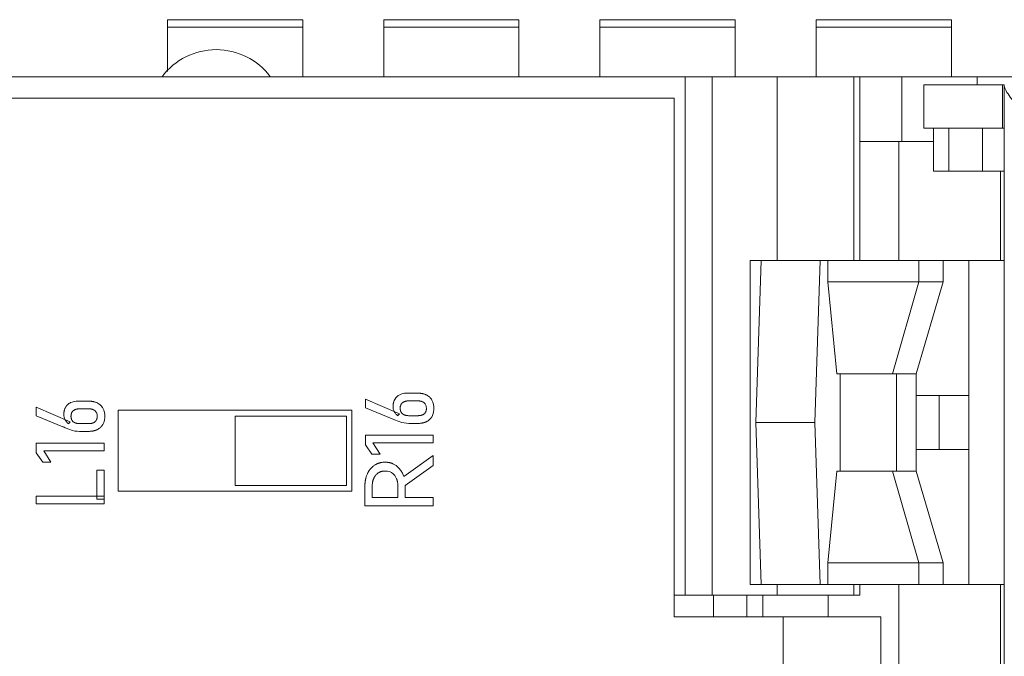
# Model space of a CAD drawing. Header units: millimetres. Extents: x 0 to 427, y 0 to 299.
# Tile 25 of 38: x 116 to 135, y 242 to 253. Entities that reach past the tile are written whole.
import ezdxf

# ---------------------------------------------------------------- set-up
doc = ezdxf.new("R2010")
doc.units = ezdxf.units.MM
doc.header["$LTSCALE"] = 23.1
doc.header["$MEASUREMENT"] = 0
doc.layers.get('0').update_dxf_attribs({"lineweight": 18})
for name, color, linetype, lineweight in [('1_12_1_1', 7, 'Continuous', 18), ('1_14_1_1', 7, 'Continuous', 18), ('1_27', 7, 'Continuous', 18), ('1_42_1_1', 7, 'Continuous', 18), ('1_44_1_1', 7, 'Continuous', 18), ('1_6', 7, 'Continuous', 18)]:
    doc.layers.add(name, color=color, linetype=linetype, lineweight=lineweight)

msp = doc.modelspace()

# ---------------------------------------------------------------- linework, layer by layer
at = {"color": 7, "linetype": 'Continuous', "lineweight": 0}
for p, q in [((108.338, 252.369), (207.338, 252.369)), ((128.711, 242.769), (128.711, 252.369)), ((129.211, 242.769), (129.211, 252.369)), ((130.418, 248.969), (130.418, 252.369)), ((131.836, 248.969), (131.836, 252.369)), ((131.947, 252.369), (131.947, 248.969)), ((132.725, 251.169), (132.725, 252.369)), ((134.116, 252.219), (134.116, 252.369)), ((108.338, 251.969), (128.511, 251.969)), ((128.511, 242.369), (128.511, 251.969)), ((131.947, 251.169), (133.305, 251.169)), ((132.667, 251.169), (132.667, 248.969)), ((130.418, 242.769), (130.418, 242.969)), ((131.836, 242.769), (131.836, 242.969)), ((131.947, 242.969), (131.947, 242.769)), ((132.667, 242.969), (132.667, 236.469)), ((128.511, 242.769), (131.947, 242.769)), ((129.238, 242.769), (129.238, 242.369)), ((129.855, 242.769), (129.855, 242.369)), ((130.151, 242.369), (130.151, 242.769)), ((131.359, 242.369), (131.359, 242.769)), ((128.511, 242.369), (132.334, 242.369)), ((130.527, 242.369), (130.527, 236.669)), ((132.334, 236.669), (132.334, 242.369))]:
    msp.add_line(p, q, dxfattribs=at)
at = {"color": 32, "linetype": 'Continuous', "lineweight": 0, "true_color": 0xcd6928}
for p, q in [((123.759, 246.511), (123.58, 246.511)), ((117.668, 246.364), (117.489, 246.364)), ((123.426, 246.131), (122.801, 246.398)), ((122.801, 246.398), (122.801, 246.24)), ((123.596, 246.367), (123.771, 246.367)), ((116.71, 246.25), (116.71, 246.093)), ((117.335, 245.983), (116.71, 246.25)), ((116.71, 246.093), (117.201, 245.889)), ((117.387, 246.18), (117.388, 246.181)), ((117.388, 246.181), (117.389, 246.181)), ((117.389, 246.182), (117.39, 246.183)), ((117.389, 246.181), (117.389, 246.182)), ((117.39, 246.183), (117.39, 246.183)), ((117.39, 246.183), (117.391, 246.183)), ((117.391, 246.183), (117.391, 246.184)), ((117.391, 246.184), (117.392, 246.184)), ((117.392, 246.184), (117.392, 246.184)), ((117.505, 246.22), (117.68, 246.22)), ((118.225, 246.196), (118.225, 244.696)), ((122.548, 246.196), (118.225, 246.196)), ((120.387, 244.804), (120.387, 246.088)), ((120.387, 246.088), (122.448, 246.088)), ((122.448, 246.088), (122.448, 244.804)), ((122.548, 244.696), (122.548, 246.196)), ((122.801, 246.24), (123.292, 246.037)), ((123.331, 246.171), (123.332, 246.169)), ((123.395, 246.093), (123.426, 246.131)), ((123.484, 246.129), (123.483, 246.13)), ((123.483, 246.13), (123.483, 246.13)), ((123.485, 246.129), (123.484, 246.129)), ((123.484, 246.129), (123.484, 246.129)), ((123.485, 246.128), (123.485, 246.129)), ((123.486, 246.128), (123.485, 246.128)), ((123.487, 246.127), (123.486, 246.128)), ((123.487, 246.126), (123.487, 246.127)), ((123.772, 246.094), (123.597, 246.094)), ((117.304, 245.945), (117.335, 245.983)), ((117.394, 245.981), (117.393, 245.982)), ((117.393, 245.982), (117.393, 245.982)), ((117.395, 245.98), (117.394, 245.981)), ((117.394, 245.981), (117.394, 245.981)), ((117.396, 245.98), (117.395, 245.98)), ((117.396, 245.979), (117.396, 245.98)), ((117.397, 245.979), (117.396, 245.979)), ((117.398, 245.978), (117.397, 245.979)), ((117.399, 245.978), (117.398, 245.978)), ((117.681, 245.947), (117.506, 245.947)), ((123.292, 246.037), (123.314, 246.027)), ((123.335, 246.018), (123.471, 245.967)), ((123.471, 245.967), (123.601, 245.951)), ((123.601, 245.951), (123.763, 245.951)), ((117.223, 245.88), (117.245, 245.871)), ((117.245, 245.871), (117.38, 245.82)), ((117.511, 245.803), (117.673, 245.803)), ((122.801, 245.733), (122.801, 245.556)), ((124.053, 245.733), (122.801, 245.733)), ((124.053, 245.589), (124.053, 245.733)), ((116.71, 245.586), (116.71, 245.409)), ((117.963, 245.586), (116.71, 245.586)), ((117.963, 245.442), (117.963, 245.586)), ((122.801, 245.556), (122.919, 245.379)), ((123.069, 245.379), (122.938, 245.589)), ((122.938, 245.589), (124.053, 245.589)), ((116.71, 245.409), (116.829, 245.232)), ((116.978, 245.232), (116.847, 245.442)), ((116.847, 245.442), (117.963, 245.442)), ((122.919, 245.379), (123.069, 245.379)), ((124.054, 245.359), (123.509, 244.967)), ((124.054, 245.171), (124.054, 245.359)), ((116.829, 245.232), (116.978, 245.232)), ((117.828, 245.084), (117.828, 244.551)), ((117.963, 245.084), (117.828, 245.084)), ((117.963, 244.463), (117.963, 245.084)), ((123.535, 244.804), (124.054, 245.171)), ((118.225, 244.696), (122.548, 244.696)), ((122.448, 244.804), (120.387, 244.804)), ((122.789, 244.789), (122.789, 244.424)), ((122.923, 244.577), (122.923, 244.77)), ((123.4, 244.77), (123.4, 244.577)), ((123.535, 244.577), (123.535, 244.804)), ((116.71, 244.607), (116.71, 244.463)), ((117.963, 244.607), (116.71, 244.607)), ((116.71, 244.463), (117.963, 244.463)), ((117.828, 244.551), (117.963, 244.551)), ((123.4, 244.577), (122.923, 244.577)), ((124.054, 244.577), (123.535, 244.577)), ((124.054, 244.424), (124.054, 244.577)), ((122.789, 244.424), (124.054, 244.424))]:
    msp.add_line(p, q, dxfattribs=at)
for points in [[(123.434, 246.482), (123.405, 246.466), (123.38, 246.446), (123.359, 246.422), (123.341, 246.396)], [(123.58, 246.511), (123.524, 246.508), (123.475, 246.498), (123.434, 246.482)], [(117.489, 246.364), (117.447, 246.362), (117.41, 246.357), (117.374, 246.347), (117.343, 246.335)], [(124.031, 246.079), (124.048, 246.117), (124.06, 246.159), (124.066, 246.206), (124.066, 246.256), (124.06, 246.302), (124.048, 246.344), (124.03, 246.382)], [(117.351, 246.083), (117.352, 246.093), (117.352, 246.102), (117.353, 246.11), (117.355, 246.118), (117.356, 246.124), (117.358, 246.13), (117.359, 246.135), (117.361, 246.14), (117.363, 246.144), (117.364, 246.148), (117.366, 246.151), (117.367, 246.154), (117.369, 246.157), (117.37, 246.159), (117.372, 246.161), (117.373, 246.163), (117.374, 246.165), (117.375, 246.166), (117.376, 246.168), (117.378, 246.169), (117.379, 246.17), (117.379, 246.172), (117.38, 246.173), (117.381, 246.174), (117.382, 246.175), (117.383, 246.175), (117.384, 246.176), (117.384, 246.177), (117.385, 246.177), (117.385, 246.178), (117.386, 246.179), (117.386, 246.179), (117.387, 246.179), (117.387, 246.18), (117.387, 246.18)], [(117.94, 245.932), (117.957, 245.97), (117.969, 246.012), (117.975, 246.059), (117.975, 246.108), (117.969, 246.155), (117.957, 246.197), (117.94, 246.235)], [(123.332, 246.169), (123.338, 246.157), (123.346, 246.146), (123.354, 246.134), (123.363, 246.123), (123.373, 246.113), (123.383, 246.102), (123.395, 246.093)], [(123.597, 246.094), (123.586, 246.095), (123.576, 246.095), (123.567, 246.096), (123.559, 246.097), (123.552, 246.098), (123.546, 246.1), (123.54, 246.101), (123.535, 246.103), (123.53, 246.104), (123.526, 246.106), (123.522, 246.107), (123.518, 246.108), (123.515, 246.11), (123.513, 246.111), (123.51, 246.112), (123.508, 246.113), (123.506, 246.114), (123.504, 246.116), (123.502, 246.117), (123.5, 246.117), (123.499, 246.118), (123.498, 246.119), (123.496, 246.12), (123.495, 246.121), (123.494, 246.121), (123.493, 246.122), (123.493, 246.123), (123.492, 246.123), (123.491, 246.124), (123.49, 246.124), (123.49, 246.125), (123.489, 246.125), (123.488, 246.126), (123.488, 246.126), (123.487, 246.126)], [(117.393, 245.982), (117.392, 245.983), (117.392, 245.983)], [(117.506, 245.947), (117.496, 245.947), (117.487, 245.948), (117.478, 245.948), (117.47, 245.949), (117.463, 245.951), (117.457, 245.952), (117.451, 245.953), (117.446, 245.954), (117.442, 245.956), (117.438, 245.957), (117.434, 245.959), (117.431, 245.96), (117.427, 245.961), (117.425, 245.962), (117.422, 245.963), (117.42, 245.965), (117.418, 245.966), (117.416, 245.967), (117.414, 245.968), (117.412, 245.969), (117.411, 245.97), (117.409, 245.971), (117.408, 245.971), (117.406, 245.972), (117.405, 245.973), (117.404, 245.974), (117.403, 245.974), (117.402, 245.975), (117.401, 245.976), (117.401, 245.976), (117.4, 245.977), (117.4, 245.977), (117.399, 245.977), (117.399, 245.978)], [(117.38, 245.82), (117.422, 245.81), (117.466, 245.805), (117.511, 245.803)], [(123.164, 245.07), (123.206, 245.067), (123.244, 245.058), (123.278, 245.042), (123.309, 245.02), (123.336, 244.994)], [(123.509, 244.967), (123.485, 245.028), (123.455, 245.08), (123.419, 245.125), (123.379, 245.162)]]:
    msp.add_lwpolyline(points, dxfattribs=at)
at = {"color": 7, "linetype": 'Continuous', "lineweight": 0}
msp.add_arc((120.038, 251.619), 1.25, 36.8699, 143.1301, dxfattribs=at)
at = {"color": 32, "linetype": 'Continuous', "lineweight": 0, "true_color": 0xcd6928}
for centre, radius, start, end in [((117.447, 246.127), 0.231, 206.5586, 207.031), ((123.518, 246.458), 0.477, 244.694, 247.4813), ((117.101, 245.623), 0.285, 64.4591, 69.2695)]:
    msp.add_arc(centre, radius, start, end, dxfattribs=at)
for points, knots in [([(123.925, 246.478), (123.919, 246.481), (123.908, 246.486), (123.889, 246.493), (123.873, 246.498), (123.859, 246.501), (123.849, 246.503), (123.838, 246.505), (123.828, 246.507), (123.817, 246.508), (123.807, 246.509), (123.8, 246.51), (123.794, 246.51), (123.788, 246.51), (123.784, 246.511), (123.78, 246.511), (123.777, 246.511), (123.774, 246.511), (123.771, 246.511), (123.768, 246.511), (123.766, 246.511), (123.765, 246.511), (123.764, 246.511), (123.763, 246.511), (123.762, 246.511), (123.761, 246.511), (123.76, 246.511), (123.76, 246.511), (123.76, 246.511), (123.759, 246.511), (123.759, 246.511), (123.759, 246.511), (123.759, 246.511), (123.759, 246.511), (123.759, 246.511), (123.759, 246.511)], [0, 0, 0, 0, 0.125, 0.25, 0.375, 0.4375, 0.5, 0.5625, 0.625, 0.6875, 0.75, 0.78125, 0.8125, 0.84375, 0.875, 0.890625, 0.90625, 0.921875, 0.9375, 0.953125, 0.960937, 0.96875, 0.976562, 0.980469, 0.984375, 0.988281, 0.992187, 0.994141, 0.996094, 0.99707, 0.998047, 0.999023, 0.999512, 0.999756, 1, 1, 1, 1]), ([(124.03, 246.382), (124.027, 246.387), (124.021, 246.397), (124.01, 246.412), (124.001, 246.423), (123.992, 246.431), (123.986, 246.438), (123.979, 246.443), (123.972, 246.449), (123.965, 246.455), (123.959, 246.459), (123.954, 246.462), (123.95, 246.465), (123.946, 246.467), (123.942, 246.469), (123.94, 246.471), (123.938, 246.472), (123.936, 246.473), (123.933, 246.474), (123.932, 246.475), (123.93, 246.476), (123.929, 246.476), (123.928, 246.477), (123.928, 246.477), (123.927, 246.477), (123.927, 246.478), (123.926, 246.478), (123.926, 246.478), (123.926, 246.478), (123.925, 246.478), (123.925, 246.478), (123.925, 246.478), (123.925, 246.478), (123.925, 246.478), (123.925, 246.478), (123.925, 246.478)], [0, 0, 0, 0, 0.125, 0.25, 0.375, 0.4375, 0.5, 0.5625, 0.625, 0.6875, 0.75, 0.78125, 0.8125, 0.84375, 0.875, 0.890625, 0.90625, 0.921875, 0.9375, 0.953125, 0.960938, 0.96875, 0.976563, 0.980469, 0.984375, 0.988281, 0.992188, 0.994141, 0.996094, 0.99707, 0.998047, 0.999023, 0.999512, 0.999756, 1, 1, 1, 1]), ([(117.343, 246.335), (117.338, 246.332), (117.328, 246.327), (117.314, 246.319), (117.304, 246.311), (117.295, 246.304), (117.289, 246.299), (117.284, 246.293), (117.278, 246.287), (117.273, 246.282), (117.269, 246.277), (117.266, 246.272), (117.263, 246.269), (117.261, 246.266), (117.259, 246.263), (117.258, 246.261), (117.257, 246.259), (117.256, 246.258), (117.255, 246.256), (117.254, 246.254), (117.253, 246.253), (117.253, 246.252), (117.252, 246.252), (117.252, 246.251), (117.252, 246.251), (117.251, 246.25), (117.251, 246.25), (117.251, 246.25), (117.251, 246.249), (117.251, 246.249), (117.251, 246.249), (117.251, 246.249), (117.251, 246.249), (117.251, 246.249), (117.251, 246.249), (117.251, 246.249)], [0, 0, 0, 0, 0.125, 0.25, 0.375, 0.4375, 0.5, 0.5625, 0.625, 0.6875, 0.75, 0.78125, 0.8125, 0.84375, 0.875, 0.890625, 0.90625, 0.921875, 0.9375, 0.953125, 0.960937, 0.96875, 0.976562, 0.980469, 0.984375, 0.988281, 0.992187, 0.994141, 0.996094, 0.99707, 0.998047, 0.999023, 0.999512, 0.999756, 1, 1, 1, 1]), ([(117.834, 246.331), (117.829, 246.334), (117.817, 246.339), (117.798, 246.346), (117.782, 246.35), (117.769, 246.354), (117.759, 246.356), (117.748, 246.358), (117.737, 246.359), (117.726, 246.361), (117.717, 246.362), (117.709, 246.362), (117.704, 246.363), (117.698, 246.363), (117.693, 246.363), (117.689, 246.364), (117.686, 246.364), (117.683, 246.364), (117.68, 246.364), (117.678, 246.364), (117.676, 246.364), (117.674, 246.364), (117.673, 246.364), (117.672, 246.364), (117.671, 246.364), (117.671, 246.364), (117.67, 246.364), (117.669, 246.364), (117.669, 246.364), (117.669, 246.364), (117.669, 246.364), (117.668, 246.364), (117.668, 246.364), (117.668, 246.364), (117.668, 246.364), (117.668, 246.364)], [0, 0, 0, 0, 0.125, 0.25, 0.375, 0.4375, 0.5, 0.5625, 0.625, 0.6875, 0.75, 0.78125, 0.8125, 0.84375, 0.875, 0.890625, 0.90625, 0.921875, 0.9375, 0.953125, 0.960938, 0.96875, 0.976563, 0.980469, 0.984375, 0.988281, 0.992188, 0.994141, 0.996094, 0.99707, 0.998047, 0.999023, 0.999512, 0.999756, 1, 1, 1, 1]), ([(117.94, 246.235), (117.937, 246.24), (117.93, 246.25), (117.92, 246.264), (117.91, 246.276), (117.902, 246.284), (117.895, 246.29), (117.889, 246.296), (117.882, 246.302), (117.874, 246.307), (117.868, 246.312), (117.863, 246.315), (117.859, 246.317), (117.855, 246.32), (117.852, 246.322), (117.849, 246.323), (117.847, 246.324), (117.845, 246.326), (117.843, 246.327), (117.841, 246.328), (117.84, 246.328), (117.839, 246.329), (117.838, 246.329), (117.837, 246.33), (117.836, 246.33), (117.836, 246.33), (117.835, 246.33), (117.835, 246.331), (117.835, 246.331), (117.835, 246.331), (117.835, 246.331), (117.834, 246.331), (117.834, 246.331), (117.834, 246.331), (117.834, 246.331), (117.834, 246.331)], [0, 0, 0, 0, 0.125, 0.25, 0.375, 0.4375, 0.5, 0.5625, 0.625, 0.6875, 0.75, 0.78125, 0.8125, 0.84375, 0.875, 0.890625, 0.90625, 0.921875, 0.9375, 0.953125, 0.960938, 0.96875, 0.976563, 0.980469, 0.984375, 0.988281, 0.992188, 0.994141, 0.996094, 0.99707, 0.998047, 0.999023, 0.999512, 0.999756, 1, 1, 1, 1]), ([(123.341, 246.396), (123.338, 246.392), (123.334, 246.382), (123.327, 246.367), (123.323, 246.353), (123.319, 246.342), (123.317, 246.334), (123.315, 246.325), (123.314, 246.316), (123.312, 246.307), (123.311, 246.3), (123.311, 246.294), (123.31, 246.289), (123.31, 246.284), (123.31, 246.28), (123.31, 246.277), (123.31, 246.275), (123.31, 246.272), (123.309, 246.27), (123.309, 246.268), (123.309, 246.266), (123.309, 246.265), (123.309, 246.264), (123.309, 246.263), (123.309, 246.262), (123.309, 246.262), (123.309, 246.261), (123.309, 246.261), (123.309, 246.26), (123.309, 246.26), (123.309, 246.26), (123.309, 246.26), (123.309, 246.26), (123.309, 246.26), (123.309, 246.26), (123.309, 246.26)], [0, 0, 0, 0, 0.125, 0.25, 0.375, 0.4375, 0.5, 0.5625, 0.625, 0.6875, 0.75, 0.78125, 0.8125, 0.84375, 0.875, 0.890625, 0.90625, 0.921875, 0.9375, 0.953125, 0.960937, 0.96875, 0.976562, 0.980469, 0.984375, 0.988281, 0.992187, 0.994141, 0.996094, 0.99707, 0.998047, 0.999023, 0.999512, 0.999756, 1, 1, 1, 1]), ([(123.442, 246.23), (123.442, 246.236), (123.442, 246.247), (123.444, 246.262), (123.447, 246.273), (123.45, 246.282), (123.452, 246.289), (123.455, 246.295), (123.458, 246.301), (123.461, 246.306), (123.464, 246.311), (123.467, 246.315), (123.469, 246.317), (123.471, 246.32), (123.473, 246.322), (123.474, 246.323), (123.475, 246.325), (123.477, 246.326), (123.478, 246.327), (123.479, 246.328), (123.479, 246.329), (123.48, 246.329), (123.481, 246.33), (123.481, 246.33), (123.481, 246.33), (123.482, 246.331), (123.482, 246.331), (123.482, 246.331), (123.482, 246.331), (123.482, 246.331), (123.482, 246.331), (123.482, 246.332), (123.482, 246.332), (123.482, 246.332), (123.483, 246.332), (123.483, 246.332)], [0, 0, 0, 0, 0.125, 0.25, 0.375, 0.4375, 0.5, 0.5625, 0.625, 0.6875, 0.75, 0.78125, 0.8125, 0.84375, 0.875, 0.890625, 0.90625, 0.921875, 0.9375, 0.953125, 0.960938, 0.96875, 0.976563, 0.980469, 0.984375, 0.988281, 0.992188, 0.994141, 0.996094, 0.99707, 0.998047, 0.999023, 0.999512, 0.999756, 1, 1, 1, 1]), ([(123.483, 246.332), (123.486, 246.335), (123.493, 246.34), (123.504, 246.347), (123.515, 246.352), (123.524, 246.356), (123.531, 246.358), (123.538, 246.361), (123.546, 246.362), (123.553, 246.364), (123.56, 246.365), (123.566, 246.366), (123.57, 246.366), (123.574, 246.367), (123.577, 246.367), (123.58, 246.367), (123.583, 246.367), (123.585, 246.367), (123.587, 246.367), (123.589, 246.367), (123.59, 246.367), (123.591, 246.367), (123.592, 246.367), (123.593, 246.367), (123.594, 246.367), (123.594, 246.367), (123.595, 246.367), (123.595, 246.367), (123.595, 246.367), (123.596, 246.367), (123.596, 246.367), (123.596, 246.367), (123.596, 246.367), (123.596, 246.367), (123.596, 246.367), (123.596, 246.367)], [0, 0, 0, 0, 0.125, 0.25, 0.375, 0.4375, 0.5, 0.5625, 0.625, 0.6875, 0.75, 0.78125, 0.8125, 0.84375, 0.875, 0.890625, 0.90625, 0.921875, 0.9375, 0.953125, 0.960938, 0.96875, 0.976563, 0.980469, 0.984375, 0.988281, 0.992188, 0.994141, 0.996094, 0.99707, 0.998047, 0.999023, 0.999512, 0.999756, 1, 1, 1, 1]), ([(123.771, 246.367), (123.777, 246.367), (123.789, 246.367), (123.806, 246.365), (123.82, 246.363), (123.83, 246.361), (123.837, 246.359), (123.844, 246.356), (123.851, 246.353), (123.858, 246.351), (123.863, 246.348), (123.867, 246.346), (123.87, 246.344), (123.873, 246.342), (123.875, 246.34), (123.877, 246.339), (123.879, 246.338), (123.88, 246.337), (123.881, 246.336), (123.883, 246.335), (123.883, 246.334), (123.884, 246.334), (123.885, 246.333), (123.885, 246.333), (123.885, 246.333), (123.886, 246.332), (123.886, 246.332), (123.886, 246.332), (123.886, 246.332), (123.886, 246.332), (123.887, 246.332), (123.887, 246.332), (123.887, 246.332), (123.887, 246.332), (123.887, 246.332)], [0, 0, 0, 0, 0.125, 0.25, 0.375, 0.4375, 0.5, 0.5625, 0.625, 0.6875, 0.75, 0.78125, 0.8125, 0.84375, 0.875, 0.890625, 0.90625, 0.921875, 0.9375, 0.953125, 0.960938, 0.96875, 0.976563, 0.980469, 0.984375, 0.988281, 0.992188, 0.994141, 0.996094, 0.99707, 0.998047, 0.999023, 0.999512, 1, 1, 1, 1]), ([(117.251, 246.249), (117.248, 246.244), (117.243, 246.235), (117.236, 246.219), (117.232, 246.206), (117.229, 246.195), (117.227, 246.187), (117.225, 246.178), (117.223, 246.169), (117.222, 246.16), (117.221, 246.153), (117.22, 246.146), (117.22, 246.142), (117.219, 246.137), (117.219, 246.133), (117.219, 246.13), (117.219, 246.127), (117.219, 246.125), (117.219, 246.122), (117.219, 246.12), (117.219, 246.119), (117.219, 246.117), (117.219, 246.116), (117.219, 246.116), (117.219, 246.115), (117.219, 246.114), (117.219, 246.114), (117.219, 246.113), (117.219, 246.113), (117.219, 246.113), (117.219, 246.113), (117.219, 246.113), (117.219, 246.113), (117.219, 246.113), (117.219, 246.113), (117.219, 246.113)], [0, 0, 0, 0, 0.125, 0.25, 0.375, 0.4375, 0.5, 0.5625, 0.625, 0.6875, 0.75, 0.78125, 0.8125, 0.84375, 0.875, 0.890625, 0.90625, 0.921875, 0.9375, 0.953125, 0.960937, 0.96875, 0.976562, 0.980469, 0.984375, 0.988281, 0.992187, 0.994141, 0.996094, 0.99707, 0.998047, 0.999023, 0.999512, 0.999756, 1, 1, 1, 1]), ([(117.392, 246.184), (117.395, 246.187), (117.402, 246.193), (117.414, 246.2), (117.424, 246.205), (117.433, 246.209), (117.44, 246.211), (117.448, 246.213), (117.455, 246.215), (117.463, 246.217), (117.469, 246.218), (117.475, 246.218), (117.479, 246.219), (117.483, 246.219), (117.487, 246.22), (117.49, 246.22), (117.492, 246.22), (117.494, 246.22), (117.496, 246.22), (117.498, 246.22), (117.5, 246.22), (117.501, 246.22), (117.502, 246.22), (117.503, 246.22), (117.503, 246.22), (117.504, 246.22), (117.504, 246.22), (117.505, 246.22), (117.505, 246.22), (117.505, 246.22), (117.505, 246.22), (117.505, 246.22), (117.505, 246.22), (117.505, 246.22), (117.505, 246.22), (117.505, 246.22)], [0, 0, 0, 0, 0.125, 0.25, 0.375, 0.4375, 0.5, 0.5625, 0.625, 0.6875, 0.75, 0.78125, 0.8125, 0.84375, 0.875, 0.890625, 0.90625, 0.921875, 0.9375, 0.953125, 0.960938, 0.96875, 0.976563, 0.980469, 0.984375, 0.988281, 0.992188, 0.994141, 0.996094, 0.99707, 0.998047, 0.999023, 0.999512, 0.999756, 1, 1, 1, 1]), ([(117.68, 246.22), (117.687, 246.22), (117.699, 246.22), (117.716, 246.218), (117.729, 246.216), (117.739, 246.213), (117.747, 246.211), (117.754, 246.209), (117.761, 246.206), (117.767, 246.203), (117.773, 246.201), (117.777, 246.198), (117.78, 246.197), (117.783, 246.195), (117.785, 246.193), (117.787, 246.192), (117.788, 246.191), (117.79, 246.19), (117.791, 246.189), (117.792, 246.188), (117.793, 246.187), (117.794, 246.187), (117.794, 246.186), (117.795, 246.186), (117.795, 246.185), (117.795, 246.185), (117.795, 246.185), (117.796, 246.185), (117.796, 246.185), (117.796, 246.185), (117.796, 246.184), (117.796, 246.184), (117.796, 246.184), (117.796, 246.184), (117.796, 246.184)], [0, 0, 0, 0, 0.125, 0.25, 0.375, 0.4375, 0.5, 0.5625, 0.625, 0.6875, 0.75, 0.78125, 0.8125, 0.84375, 0.875, 0.890625, 0.90625, 0.921875, 0.9375, 0.953125, 0.960938, 0.96875, 0.976563, 0.980469, 0.984375, 0.988281, 0.992188, 0.994141, 0.996094, 0.99707, 0.998047, 0.999023, 0.999512, 1, 1, 1, 1]), ([(123.483, 246.13), (123.479, 246.133), (123.473, 246.139), (123.465, 246.15), (123.459, 246.159), (123.455, 246.167), (123.452, 246.173), (123.45, 246.179), (123.448, 246.186), (123.446, 246.193), (123.445, 246.199), (123.444, 246.204), (123.443, 246.207), (123.443, 246.211), (123.443, 246.214), (123.442, 246.217), (123.442, 246.219), (123.442, 246.221), (123.442, 246.222), (123.442, 246.224), (123.442, 246.225), (123.442, 246.226), (123.442, 246.227), (123.442, 246.228), (123.442, 246.228), (123.442, 246.229), (123.442, 246.229), (123.442, 246.23), (123.442, 246.23), (123.442, 246.23), (123.442, 246.23), (123.442, 246.23), (123.442, 246.23), (123.442, 246.23), (123.442, 246.23), (123.442, 246.23)], [0, 0, 0, 0, 0.125, 0.25, 0.375, 0.4375, 0.5, 0.5625, 0.625, 0.6875, 0.75, 0.78125, 0.8125, 0.84375, 0.875, 0.890625, 0.90625, 0.921875, 0.9375, 0.953125, 0.960938, 0.96875, 0.976563, 0.980469, 0.984375, 0.988281, 0.992188, 0.994141, 0.996094, 0.99707, 0.998047, 0.999023, 0.999512, 0.999756, 1, 1, 1, 1]), ([(123.887, 246.13), (123.884, 246.127), (123.877, 246.122), (123.865, 246.115), (123.854, 246.109), (123.845, 246.106), (123.838, 246.103), (123.831, 246.101), (123.823, 246.099), (123.815, 246.098), (123.808, 246.097), (123.803, 246.096), (123.799, 246.096), (123.794, 246.095), (123.791, 246.095), (123.788, 246.095), (123.785, 246.095), (123.783, 246.095), (123.781, 246.094), (123.779, 246.094), (123.778, 246.094), (123.776, 246.094), (123.775, 246.094), (123.775, 246.094), (123.774, 246.094), (123.774, 246.094), (123.773, 246.094), (123.773, 246.094), (123.772, 246.094), (123.772, 246.094), (123.772, 246.094), (123.772, 246.094), (123.772, 246.094), (123.772, 246.094), (123.772, 246.094), (123.772, 246.094)], [0, 0, 0, 0, 0.125, 0.25, 0.375, 0.4375, 0.5, 0.5625, 0.625, 0.6875, 0.75, 0.78125, 0.8125, 0.84375, 0.875, 0.890625, 0.90625, 0.921875, 0.9375, 0.953125, 0.960937, 0.96875, 0.976562, 0.980469, 0.984375, 0.988281, 0.992187, 0.994141, 0.996094, 0.99707, 0.998047, 0.999023, 0.999512, 0.999756, 1, 1, 1, 1]), ([(123.928, 246.23), (123.928, 246.225), (123.927, 246.215), (123.925, 246.2), (123.923, 246.188), (123.92, 246.179), (123.917, 246.173), (123.915, 246.167), (123.912, 246.161), (123.908, 246.155), (123.905, 246.151), (123.903, 246.147), (123.901, 246.144), (123.899, 246.142), (123.897, 246.14), (123.896, 246.138), (123.894, 246.137), (123.893, 246.136), (123.892, 246.135), (123.891, 246.134), (123.89, 246.133), (123.89, 246.132), (123.889, 246.132), (123.889, 246.132), (123.889, 246.131), (123.888, 246.131), (123.888, 246.131), (123.888, 246.131), (123.888, 246.131), (123.888, 246.13), (123.887, 246.13), (123.887, 246.13), (123.887, 246.13), (123.887, 246.13), (123.887, 246.13), (123.887, 246.13)], [0, 0, 0, 0, 0.125, 0.25, 0.375, 0.4375, 0.5, 0.5625, 0.625, 0.6875, 0.75, 0.78125, 0.8125, 0.84375, 0.875, 0.890625, 0.90625, 0.921875, 0.9375, 0.953125, 0.960938, 0.96875, 0.976563, 0.980469, 0.984375, 0.988281, 0.992188, 0.994141, 0.996094, 0.99707, 0.998047, 0.999023, 0.999512, 0.999756, 1, 1, 1, 1]), ([(117.241, 246.022), (117.243, 246.018), (117.247, 246.011), (117.253, 246.001), (117.259, 245.992), (117.264, 245.986), (117.268, 245.981), (117.272, 245.976), (117.276, 245.972), (117.28, 245.967), (117.284, 245.963), (117.287, 245.96), (117.289, 245.958), (117.292, 245.956), (117.294, 245.954), (117.295, 245.953), (117.297, 245.952), (117.298, 245.951), (117.299, 245.949), (117.3, 245.949), (117.301, 245.948), (117.301, 245.947), (117.302, 245.947), (117.302, 245.947), (117.303, 245.946), (117.303, 245.946), (117.303, 245.946), (117.304, 245.946), (117.304, 245.946), (117.304, 245.946), (117.304, 245.945), (117.304, 245.945), (117.304, 245.945), (117.304, 245.945), (117.304, 245.945), (117.304, 245.945)], [0, 0, 0, 0, 0.125, 0.25, 0.375, 0.4375, 0.5, 0.5625, 0.625, 0.6875, 0.75, 0.78125, 0.8125, 0.84375, 0.875, 0.890625, 0.90625, 0.921875, 0.9375, 0.953125, 0.960937, 0.96875, 0.976562, 0.980469, 0.984375, 0.988281, 0.992187, 0.994141, 0.996094, 0.99707, 0.998047, 0.999023, 0.999512, 0.999756, 1, 1, 1, 1]), ([(117.392, 245.983), (117.389, 245.986), (117.382, 245.992), (117.374, 246.002), (117.368, 246.012), (117.364, 246.02), (117.361, 246.026), (117.359, 246.032), (117.357, 246.039), (117.355, 246.046), (117.354, 246.051), (117.353, 246.056), (117.353, 246.06), (117.352, 246.064), (117.352, 246.067), (117.352, 246.069), (117.352, 246.071), (117.352, 246.073), (117.351, 246.075), (117.351, 246.077), (117.351, 246.078), (117.351, 246.079), (117.351, 246.08), (117.351, 246.081), (117.351, 246.081), (117.351, 246.082), (117.351, 246.082), (117.351, 246.082), (117.351, 246.083), (117.351, 246.083), (117.351, 246.083), (117.351, 246.083), (117.351, 246.083), (117.351, 246.083), (117.351, 246.083), (117.351, 246.083)], [0, 0, 0, 0, 0.125, 0.25, 0.375, 0.4375, 0.5, 0.5625, 0.625, 0.6875, 0.75, 0.78125, 0.8125, 0.84375, 0.875, 0.890625, 0.90625, 0.921875, 0.9375, 0.953125, 0.960937, 0.96875, 0.976562, 0.980469, 0.984375, 0.988281, 0.992187, 0.994141, 0.996094, 0.99707, 0.998047, 0.999023, 0.999512, 0.999756, 1, 1, 1, 1]), ([(117.797, 245.983), (117.793, 245.98), (117.786, 245.974), (117.774, 245.967), (117.764, 245.962), (117.755, 245.958), (117.748, 245.956), (117.74, 245.954), (117.733, 245.952), (117.725, 245.95), (117.718, 245.949), (117.712, 245.949), (117.708, 245.948), (117.704, 245.948), (117.7, 245.948), (117.697, 245.947), (117.695, 245.947), (117.693, 245.947), (117.69, 245.947), (117.689, 245.947), (117.687, 245.947), (117.686, 245.947), (117.685, 245.947), (117.684, 245.947), (117.684, 245.947), (117.683, 245.947), (117.682, 245.947), (117.682, 245.947), (117.682, 245.947), (117.682, 245.947), (117.682, 245.947), (117.681, 245.947), (117.681, 245.947), (117.681, 245.947), (117.681, 245.947), (117.681, 245.947)], [0, 0, 0, 0, 0.125, 0.25, 0.375, 0.4375, 0.5, 0.5625, 0.625, 0.6875, 0.75, 0.78125, 0.8125, 0.84375, 0.875, 0.890625, 0.90625, 0.921875, 0.9375, 0.953125, 0.960938, 0.96875, 0.976563, 0.980469, 0.984375, 0.988281, 0.992188, 0.994141, 0.996094, 0.99707, 0.998047, 0.999023, 0.999512, 0.999756, 1, 1, 1, 1]), ([(117.837, 246.083), (117.837, 246.078), (117.837, 246.067), (117.835, 246.053), (117.832, 246.041), (117.829, 246.032), (117.827, 246.026), (117.824, 246.02), (117.821, 246.014), (117.818, 246.008), (117.815, 246.003), (117.812, 246), (117.81, 245.997), (117.808, 245.995), (117.807, 245.993), (117.805, 245.991), (117.804, 245.99), (117.803, 245.989), (117.802, 245.987), (117.801, 245.987), (117.8, 245.986), (117.799, 245.985), (117.799, 245.985), (117.798, 245.984), (117.798, 245.984), (117.798, 245.984), (117.797, 245.984), (117.797, 245.983), (117.797, 245.983), (117.797, 245.983), (117.797, 245.983), (117.797, 245.983), (117.797, 245.983), (117.797, 245.983), (117.797, 245.983), (117.797, 245.983)], [0, 0, 0, 0, 0.125, 0.25, 0.375, 0.4375, 0.5, 0.5625, 0.625, 0.6875, 0.75, 0.78125, 0.8125, 0.84375, 0.875, 0.890625, 0.90625, 0.921875, 0.9375, 0.953125, 0.960937, 0.96875, 0.976562, 0.980469, 0.984375, 0.988281, 0.992187, 0.994141, 0.996094, 0.99707, 0.998047, 0.999023, 0.999512, 0.999756, 1, 1, 1, 1]), ([(117.836, 245.836), (117.842, 245.839), (117.853, 245.844), (117.868, 245.854), (117.88, 245.863), (117.89, 245.87), (117.896, 245.876), (117.903, 245.882), (117.909, 245.889), (117.915, 245.895), (117.919, 245.901), (117.923, 245.906), (117.925, 245.909), (117.928, 245.913), (117.93, 245.916), (117.932, 245.918), (117.933, 245.92), (117.934, 245.922), (117.935, 245.924), (117.936, 245.926), (117.937, 245.927), (117.938, 245.928), (117.938, 245.929), (117.939, 245.929), (117.939, 245.93), (117.939, 245.93), (117.939, 245.931), (117.94, 245.931), (117.94, 245.931), (117.94, 245.931), (117.94, 245.931), (117.94, 245.932), (117.94, 245.932), (117.94, 245.932), (117.94, 245.932), (117.94, 245.932)], [0, 0, 0, 0, 0.125, 0.25, 0.375, 0.4375, 0.5, 0.5625, 0.625, 0.6875, 0.75, 0.78125, 0.8125, 0.84375, 0.875, 0.890625, 0.90625, 0.921875, 0.9375, 0.953125, 0.960938, 0.96875, 0.976563, 0.980469, 0.984375, 0.988281, 0.992188, 0.994141, 0.996094, 0.99707, 0.998047, 0.999023, 0.999512, 0.999756, 1, 1, 1, 1]), ([(123.763, 245.951), (123.771, 245.951), (123.787, 245.951), (123.809, 245.953), (123.828, 245.955), (123.842, 245.957), (123.852, 245.959), (123.862, 245.961), (123.872, 245.963), (123.882, 245.966), (123.89, 245.969), (123.896, 245.971), (123.9, 245.972), (123.905, 245.974), (123.909, 245.975), (123.912, 245.977), (123.914, 245.977), (123.916, 245.978), (123.918, 245.979), (123.92, 245.98), (123.921, 245.981), (123.922, 245.981), (123.923, 245.982), (123.924, 245.982), (123.925, 245.982), (123.925, 245.982), (123.926, 245.983), (123.926, 245.983), (123.926, 245.983), (123.926, 245.983), (123.926, 245.983), (123.927, 245.983), (123.927, 245.983), (123.927, 245.983), (123.927, 245.983)], [0, 0, 0, 0, 0.125, 0.25, 0.375, 0.4375, 0.5, 0.5625, 0.625, 0.6875, 0.75, 0.78125, 0.8125, 0.84375, 0.875, 0.890625, 0.90625, 0.921875, 0.9375, 0.953125, 0.960938, 0.96875, 0.976563, 0.980469, 0.984375, 0.988281, 0.992188, 0.994141, 0.996094, 0.99707, 0.998047, 0.999023, 0.999512, 1, 1, 1, 1]), ([(123.927, 245.983), (123.932, 245.986), (123.943, 245.992), (123.959, 246.001), (123.971, 246.01), (123.98, 246.018), (123.987, 246.024), (123.993, 246.03), (123.999, 246.036), (124.005, 246.043), (124.01, 246.048), (124.013, 246.053), (124.016, 246.057), (124.019, 246.06), (124.021, 246.063), (124.022, 246.066), (124.024, 246.068), (124.025, 246.069), (124.026, 246.071), (124.027, 246.073), (124.028, 246.074), (124.028, 246.075), (124.029, 246.076), (124.029, 246.077), (124.029, 246.077), (124.03, 246.078), (124.03, 246.078), (124.03, 246.078), (124.03, 246.078), (124.03, 246.079), (124.03, 246.079), (124.03, 246.079), (124.03, 246.079), (124.031, 246.079), (124.031, 246.079), (124.031, 246.079)], [0, 0, 0, 0, 0.125, 0.25, 0.375, 0.4375, 0.5, 0.5625, 0.625, 0.6875, 0.75, 0.78125, 0.8125, 0.84375, 0.875, 0.890625, 0.90625, 0.921875, 0.9375, 0.953125, 0.960937, 0.96875, 0.976562, 0.980469, 0.984375, 0.988281, 0.992187, 0.994141, 0.996094, 0.99707, 0.998047, 0.999023, 0.999512, 0.999756, 1, 1, 1, 1]), ([(117.673, 245.803), (117.681, 245.803), (117.696, 245.804), (117.719, 245.805), (117.737, 245.807), (117.751, 245.809), (117.761, 245.811), (117.771, 245.814), (117.781, 245.816), (117.791, 245.819), (117.799, 245.821), (117.805, 245.823), (117.81, 245.825), (117.814, 245.826), (117.818, 245.828), (117.821, 245.829), (117.823, 245.83), (117.825, 245.831), (117.828, 245.832), (117.829, 245.833), (117.831, 245.833), (117.832, 245.834), (117.833, 245.834), (117.833, 245.835), (117.834, 245.835), (117.835, 245.835), (117.835, 245.835), (117.835, 245.836), (117.836, 245.836), (117.836, 245.836), (117.836, 245.836), (117.836, 245.836), (117.836, 245.836), (117.836, 245.836), (117.836, 245.836), (117.836, 245.836)], [0, 0, 0, 0, 0.125, 0.25, 0.375, 0.4375, 0.5, 0.5625, 0.625, 0.6875, 0.75, 0.78125, 0.8125, 0.84375, 0.875, 0.890625, 0.90625, 0.921875, 0.9375, 0.953125, 0.960938, 0.96875, 0.976563, 0.980469, 0.984375, 0.988281, 0.992188, 0.994141, 0.996094, 0.99707, 0.998047, 0.999023, 0.999512, 0.999756, 1, 1, 1, 1]), ([(122.967, 245.177), (122.96, 245.172), (122.946, 245.162), (122.927, 245.146), (122.912, 245.131), (122.9, 245.119), (122.891, 245.109), (122.883, 245.099), (122.876, 245.089), (122.868, 245.078), (122.862, 245.069), (122.857, 245.061), (122.854, 245.056), (122.851, 245.05), (122.848, 245.045), (122.846, 245.041), (122.844, 245.038), (122.843, 245.035), (122.841, 245.032), (122.84, 245.029), (122.839, 245.027), (122.838, 245.026), (122.837, 245.024), (122.837, 245.023), (122.837, 245.023), (122.836, 245.022), (122.836, 245.021), (122.836, 245.021), (122.836, 245.02), (122.835, 245.02), (122.835, 245.02), (122.835, 245.02), (122.835, 245.02), (122.835, 245.019), (122.835, 245.019), (122.835, 245.019)], [0, 0, 0, 0, 0.125, 0.25, 0.375, 0.4375, 0.5, 0.5625, 0.625, 0.6875, 0.75, 0.78125, 0.8125, 0.84375, 0.875, 0.890625, 0.90625, 0.921875, 0.9375, 0.953125, 0.960938, 0.96875, 0.976563, 0.980469, 0.984375, 0.988281, 0.992188, 0.994141, 0.996094, 0.99707, 0.998047, 0.999023, 0.999512, 0.999756, 1, 1, 1, 1]), ([(123.164, 245.233), (123.154, 245.233), (123.136, 245.232), (123.11, 245.23), (123.088, 245.226), (123.071, 245.222), (123.059, 245.219), (123.047, 245.215), (123.035, 245.211), (123.023, 245.206), (123.014, 245.202), (123.006, 245.199), (123, 245.196), (122.995, 245.193), (122.99, 245.19), (122.986, 245.188), (122.984, 245.187), (122.981, 245.185), (122.978, 245.183), (122.976, 245.182), (122.974, 245.181), (122.973, 245.18), (122.972, 245.179), (122.971, 245.179), (122.97, 245.178), (122.969, 245.178), (122.969, 245.178), (122.968, 245.177), (122.968, 245.177), (122.968, 245.177), (122.968, 245.177), (122.968, 245.177), (122.968, 245.177), (122.967, 245.177), (122.967, 245.177), (122.967, 245.177)], [0, 0, 0, 0, 0.125, 0.25, 0.375, 0.4375, 0.5, 0.5625, 0.625, 0.6875, 0.75, 0.78125, 0.8125, 0.84375, 0.875, 0.890625, 0.90625, 0.921875, 0.9375, 0.953125, 0.960937, 0.96875, 0.976562, 0.980469, 0.984375, 0.988281, 0.992187, 0.994141, 0.996094, 0.99707, 0.998047, 0.999023, 0.999512, 0.999756, 1, 1, 1, 1]), ([(123.379, 245.162), (123.371, 245.168), (123.356, 245.179), (123.332, 245.193), (123.31, 245.204), (123.293, 245.211), (123.28, 245.215), (123.266, 245.219), (123.252, 245.223), (123.238, 245.226), (123.226, 245.228), (123.216, 245.23), (123.209, 245.23), (123.202, 245.231), (123.195, 245.232), (123.19, 245.232), (123.187, 245.232), (123.183, 245.232), (123.179, 245.233), (123.176, 245.233), (123.173, 245.233), (123.171, 245.233), (123.17, 245.233), (123.168, 245.233), (123.167, 245.233), (123.167, 245.233), (123.166, 245.233), (123.165, 245.233), (123.165, 245.233), (123.164, 245.233), (123.164, 245.233), (123.164, 245.233), (123.164, 245.233), (123.164, 245.233), (123.164, 245.233), (123.164, 245.233)], [0, 0, 0, 0, 0.125, 0.25, 0.375, 0.4375, 0.5, 0.5625, 0.625, 0.6875, 0.75, 0.78125, 0.8125, 0.84375, 0.875, 0.890625, 0.90625, 0.921875, 0.9375, 0.953125, 0.960938, 0.96875, 0.976563, 0.980469, 0.984375, 0.988281, 0.992188, 0.994141, 0.996094, 0.99707, 0.998047, 0.999023, 0.999512, 0.999756, 1, 1, 1, 1]), ([(122.835, 245.019), (122.831, 245.011), (122.824, 244.994), (122.815, 244.967), (122.808, 244.944), (122.803, 244.926), (122.8, 244.911), (122.797, 244.897), (122.795, 244.882), (122.793, 244.867), (122.792, 244.854), (122.791, 244.844), (122.79, 244.836), (122.79, 244.828), (122.789, 244.822), (122.789, 244.817), (122.789, 244.813), (122.789, 244.809), (122.789, 244.805), (122.789, 244.801), (122.789, 244.799), (122.789, 244.797), (122.789, 244.795), (122.789, 244.794), (122.789, 244.793), (122.789, 244.792), (122.789, 244.791), (122.789, 244.79), (122.789, 244.79), (122.789, 244.789), (122.789, 244.789), (122.789, 244.789), (122.789, 244.789), (122.789, 244.789), (122.789, 244.789), (122.789, 244.789)], [0, 0, 0, 0, 0.125, 0.25, 0.375, 0.4375, 0.5, 0.5625, 0.625, 0.6875, 0.75, 0.78125, 0.8125, 0.84375, 0.875, 0.890625, 0.90625, 0.921875, 0.9375, 0.953125, 0.960937, 0.96875, 0.976562, 0.980469, 0.984375, 0.988281, 0.992187, 0.994141, 0.996094, 0.99707, 0.998047, 0.999023, 0.999512, 0.999756, 1, 1, 1, 1]), ([(122.99, 244.994), (122.995, 245), (123.007, 245.012), (123.025, 245.028), (123.042, 245.039), (123.056, 245.046), (123.066, 245.051), (123.077, 245.056), (123.089, 245.06), (123.1, 245.063), (123.11, 245.065), (123.119, 245.067), (123.125, 245.068), (123.131, 245.069), (123.136, 245.069), (123.141, 245.069), (123.144, 245.07), (123.147, 245.07), (123.15, 245.07), (123.153, 245.07), (123.155, 245.07), (123.157, 245.07), (123.158, 245.07), (123.159, 245.07), (123.16, 245.07), (123.161, 245.07), (123.162, 245.07), (123.162, 245.07), (123.163, 245.07), (123.163, 245.07), (123.163, 245.07), (123.163, 245.07), (123.164, 245.07), (123.164, 245.07), (123.164, 245.07), (123.164, 245.07)], [0, 0, 0, 0, 0.125, 0.25, 0.375, 0.4375, 0.5, 0.5625, 0.625, 0.6875, 0.75, 0.78125, 0.8125, 0.84375, 0.875, 0.890625, 0.90625, 0.921875, 0.9375, 0.953125, 0.960938, 0.96875, 0.976563, 0.980469, 0.984375, 0.988281, 0.992188, 0.994141, 0.996094, 0.99707, 0.998047, 0.999023, 0.999512, 0.999756, 1, 1, 1, 1]), ([(122.923, 244.77), (122.923, 244.782), (122.924, 244.805), (122.927, 244.839), (122.931, 244.865), (122.936, 244.885), (122.94, 244.899), (122.944, 244.913), (122.949, 244.926), (122.955, 244.939), (122.96, 244.949), (122.964, 244.957), (122.967, 244.962), (122.971, 244.968), (122.974, 244.972), (122.976, 244.976), (122.978, 244.978), (122.98, 244.981), (122.982, 244.984), (122.983, 244.986), (122.985, 244.987), (122.986, 244.989), (122.987, 244.99), (122.987, 244.99), (122.988, 244.991), (122.988, 244.992), (122.989, 244.992), (122.989, 244.993), (122.989, 244.993), (122.989, 244.993), (122.99, 244.993), (122.99, 244.993), (122.99, 244.993), (122.99, 244.994), (122.99, 244.994)], [0, 0, 0, 0, 0.125, 0.25, 0.375, 0.4375, 0.5, 0.5625, 0.625, 0.6875, 0.75, 0.78125, 0.8125, 0.84375, 0.875, 0.890625, 0.90625, 0.921875, 0.9375, 0.953125, 0.960938, 0.96875, 0.976563, 0.980469, 0.984375, 0.988281, 0.992188, 0.994141, 0.996094, 0.99707, 0.998047, 0.999023, 0.999512, 1, 1, 1, 1]), ([(123.336, 244.994), (123.341, 244.987), (123.351, 244.974), (123.364, 244.951), (123.373, 244.931), (123.38, 244.913), (123.384, 244.899), (123.388, 244.885), (123.391, 244.87), (123.394, 244.855), (123.396, 244.842), (123.397, 244.831), (123.398, 244.822), (123.399, 244.814), (123.399, 244.807), (123.4, 244.801), (123.4, 244.797), (123.4, 244.792), (123.4, 244.788), (123.4, 244.784), (123.4, 244.781), (123.4, 244.779), (123.4, 244.777), (123.4, 244.775), (123.4, 244.774), (123.4, 244.773), (123.4, 244.772), (123.4, 244.771), (123.4, 244.771), (123.4, 244.77), (123.4, 244.77), (123.4, 244.77), (123.4, 244.77), (123.4, 244.77), (123.4, 244.77), (123.4, 244.77)], [0, 0, 0, 0, 0.125, 0.25, 0.375, 0.4375, 0.5, 0.5625, 0.625, 0.6875, 0.75, 0.78125, 0.8125, 0.84375, 0.875, 0.890625, 0.90625, 0.921875, 0.9375, 0.953125, 0.960938, 0.96875, 0.976563, 0.980469, 0.984375, 0.988281, 0.992188, 0.994141, 0.996094, 0.99707, 0.998047, 0.999023, 0.999512, 0.999756, 1, 1, 1, 1])]:
    msp.add_open_spline(points, degree=3, knots=knots, dxfattribs=at)
for points in [[(123.887, 246.332), (123.914, 246.308), (123.928, 246.274), (123.928, 246.23)], [(117.219, 246.113), (117.219, 246.082), (117.226, 246.053), (117.24, 246.024)], [(117.796, 246.184), (117.824, 246.161), (117.837, 246.127), (117.837, 246.083)], [(123.309, 246.26), (123.309, 246.229), (123.317, 246.199), (123.331, 246.171)]]:
    msp.add_open_spline(points, degree=3, dxfattribs=at)
at = {"layer": '1_12_1_1', "color": 7, "linetype": 'Continuous', "lineweight": 0}
for p, q in [((131.138, 253.424), (131.138, 252.369)), ((131.138, 253.424), (133.638, 253.424)), ((133.638, 252.369), (133.638, 253.424)), ((133.638, 253.288), (131.138, 253.288))]:
    msp.add_line(p, q, dxfattribs=at)
at = {"layer": '1_14_1_1', "color": 7, "linetype": 'Continuous', "lineweight": 0}
for p, q in [((119.138, 253.424), (119.138, 252.467)), ((119.138, 253.424), (121.638, 253.424)), ((121.638, 252.369), (121.638, 253.424)), ((121.638, 253.288), (119.138, 253.288))]:
    msp.add_line(p, q, dxfattribs=at)
at = {"layer": '1_27', "color": 7, "linetype": 'Continuous', "lineweight": 0}
for p, q in [((133.13, 251.419), (133.13, 252.219)), ((133.13, 252.219), (134.583, 252.219)), ((134.583, 251.419), (134.583, 252.219)), ((134.618, 252.216), (134.583, 252.219)), ((133.13, 251.419), (134.618, 251.419)), ((133.305, 250.619), (133.305, 251.419)), ((133.594, 250.619), (133.594, 251.419)), ((134.215, 251.419), (134.215, 250.619)), ((133.305, 250.619), (134.618, 250.619)), ((134.548, 248.969), (134.548, 250.619)), ((134.548, 241.319), (134.548, 242.969))]:
    msp.add_line(p, q, dxfattribs=at)
at = {"layer": '1_42_1_1', "color": 7, "linetype": 'Continuous', "lineweight": 0}
for p, q in [((127.138, 253.424), (127.138, 252.369)), ((127.138, 253.424), (129.638, 253.424)), ((129.638, 252.369), (129.638, 253.424)), ((129.638, 253.288), (127.138, 253.288))]:
    msp.add_line(p, q, dxfattribs=at)
at = {"layer": '1_44_1_1', "color": 7, "linetype": 'Continuous', "lineweight": 0}
for p, q in [((123.138, 253.424), (123.138, 252.369)), ((123.138, 253.424), (125.638, 253.424)), ((125.638, 252.369), (125.638, 253.424)), ((125.638, 253.288), (123.138, 253.288))]:
    msp.add_line(p, q, dxfattribs=at)
at = {"layer": '1_6', "color": 7, "linetype": 'Continuous', "lineweight": 0}
for p, q in [((134.618, 227.219), (134.618, 252.219)), ((129.916, 242.969), (129.916, 248.969)), ((129.917, 248.969), (134.618, 248.969)), ((130.118, 248.969), (130.02, 245.969)), ((131.209, 248.969), (131.112, 245.969)), ((131.356, 248.969), (131.356, 248.569)), ((133.036, 248.969), (133.036, 248.569)), ((133.487, 248.569), (133.487, 248.969)), ((133.962, 248.969), (133.962, 242.969)), ((131.356, 248.569), (131.517, 246.869)), ((131.356, 248.569), (133.487, 248.569)), ((133.036, 248.569), (132.551, 246.869)), ((132.99, 246.869), (133.487, 248.569)), ((131.517, 246.869), (132.99, 246.869)), ((131.583, 245.069), (131.583, 246.869)), ((132.625, 246.869), (132.625, 245.069)), ((132.99, 246.869), (132.99, 245.069)), ((133.962, 246.469), (132.99, 246.469)), ((133.411, 246.469), (133.411, 245.469)), ((130.02, 245.969), (130.118, 242.969)), ((131.112, 245.969), (130.02, 245.969)), ((131.112, 245.969), (131.209, 242.969)), ((132.99, 245.469), (133.962, 245.469)), ((131.517, 245.069), (131.356, 243.369)), ((131.517, 245.069), (132.99, 245.069)), ((132.551, 245.069), (133.036, 243.369)), ((133.487, 243.369), (132.99, 245.069)), ((131.356, 243.369), (131.356, 242.969)), ((133.487, 243.369), (131.356, 243.369)), ((133.036, 243.369), (133.036, 242.969)), ((133.487, 242.969), (133.487, 243.369)), ((129.917, 242.969), (134.618, 242.969))]:
    msp.add_line(p, q, dxfattribs=at)
msp.add_open_spline([(134.96, 251.719), (134.917, 251.765), (134.836, 251.853), (134.732, 251.982), (134.662, 252.082), (134.627, 252.151), (134.618, 252.181), (134.618, 252.194)], degree=3, knots=[0, 0, 0, 0, 0.317308, 0.606227, 0.845296, 0.935911, 1, 1, 1, 1], dxfattribs=at)

doc.saveas('drawing.dxf')
